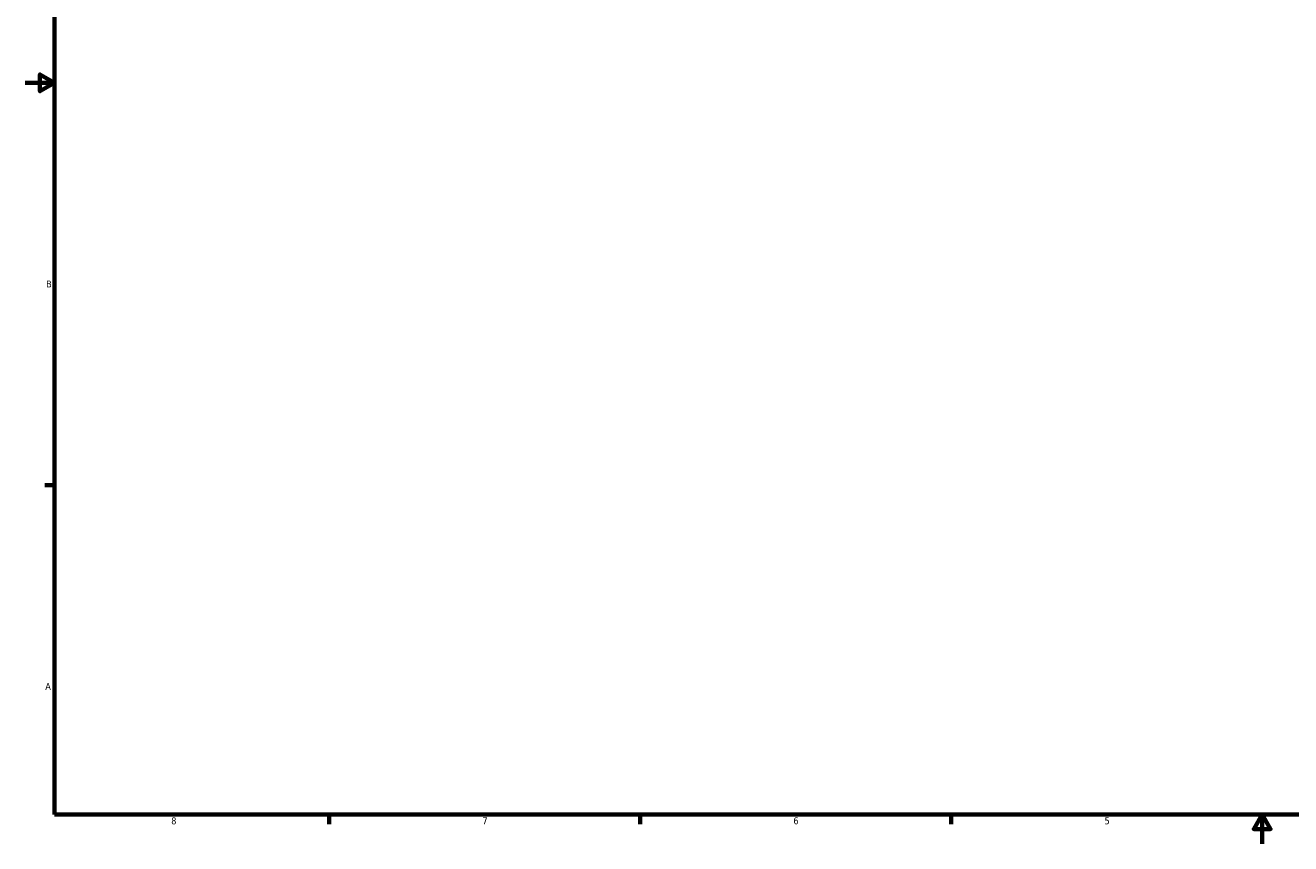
# Model space of a CAD drawing. Header units: inches. Extents: x -0.9 to 58, y -1.4 to 47.
# Tile 1 of 7: x 0.1 to 17.4, y 0.6 to 11.8. Entities that reach past the tile are written whole.
import ezdxf

# ---------------------------------------------------------------- set-up
doc = ezdxf.new("R2010")
doc.units = ezdxf.units.IN
doc.header["$MEASUREMENT"] = 0
doc.layers.add('Border (ANSI)', color=7, linetype='Continuous', lineweight=70)
doc.styles.add('Note Text (ANSI)', font='tahoma.ttf')

# ---------------------------------------------------------------- blocks, each defined once
blk = doc.blocks.new('Borders Default Border')
at = {"layer": 'Border (ANSI)'}
for p, q in [((0.5, 5.5), (0.366, 5.5)), ((4.25, 1), (4.25, 0.866)), ((8.5, 1), (8.5, 0.866)), ((12.75, 1), (12.75, 0.866))]:
    blk.add_line(p, q, dxfattribs=at)
at = {"layer": 'Border (ANSI)', "flags": 128}
for points in [[(0.5, 1), (0.5, 21), (33.5, 21), (33.5, 1), (0.5, 1)], [(0.1, 11), (0.5, 11), (0.3, 11.115), (0.3, 10.885), (0.5, 11)], [(17, 0.6), (17, 1), (16.885, 0.8), (17.115, 0.8), (17, 1)]]:
    blk.add_lwpolyline(points, dxfattribs=at)
at = {"layer": 'Border (ANSI)', "color": 5, "true_color": 0x0000ff, "char_height": 0.0945, "attachment_point": 7, "style": 'Note Text (ANSI)'}
for s, insert in [('B', (0.384, 8.203)), ('A', (0.373, 2.703)), ('8', (2.094, 0.863)), ('7', (6.346, 0.866)), ('6', (10.595, 0.864)), ('5', (14.847, 0.864))]:
    blk.add_mtext(s, dxfattribs=dict(at, insert=insert))

msp = doc.modelspace()

# ---------------------------------------------------------------- block references
msp.add_blockref('Borders Default Border', (0, 0))

doc.saveas('drawing.dxf')
